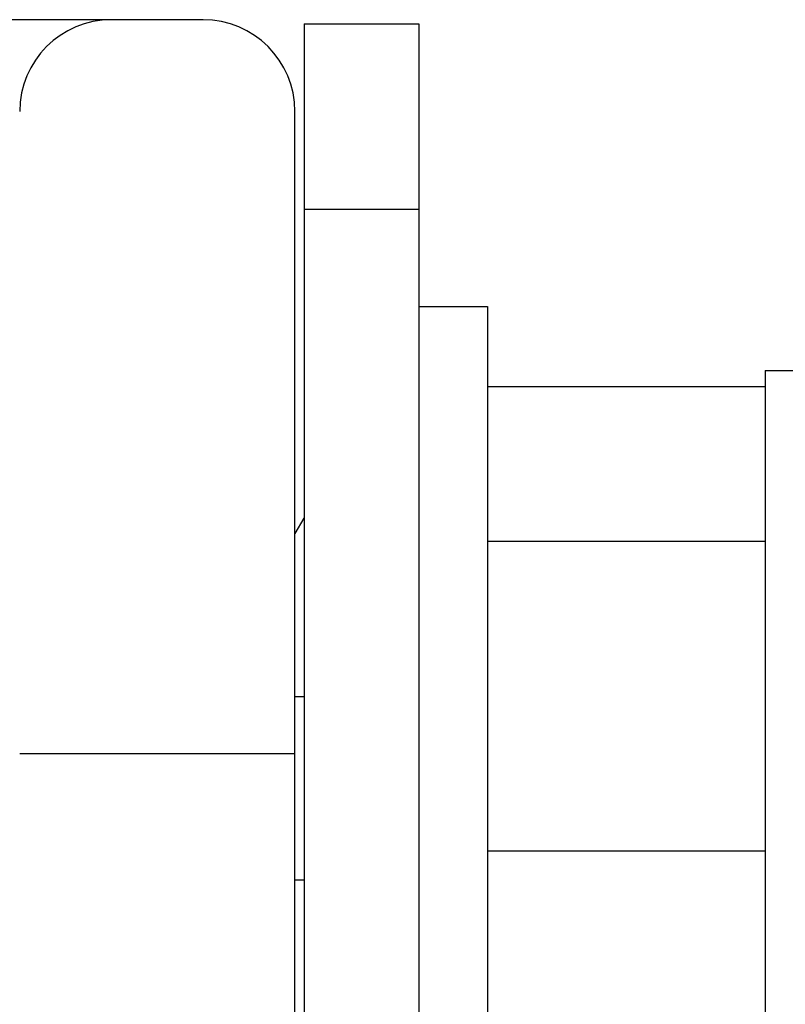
# Paper-space layout 'Sheet' of a CAD drawing. Header units: inches. Extents: x 0.2 to 10.8, y 0.2 to 8.3.
# Tile 91 of 256: x 3.8974 to 3.9641, y 2.0933 to 2.1791. Entities that reach past the tile are written whole.
import ezdxf

# ---------------------------------------------------------------- set-up
doc = ezdxf.new("R2010")
doc.units = ezdxf.units.IN
doc.header["$MEASUREMENT"] = 0
doc.layers.get('0').update_dxf_attribs({"lineweight": 5})
doc.layers.add('02___PRT_ALL_AXES', color=7, linetype='Continuous')
doc.layers.add('06___PRT_ALL_SURFS', color=7, linetype='Continuous')

psp = doc.layouts.new('Sheet')

# ---------------------------------------------------------------- linework, layer by layer
at = {"color": 0, "linetype": 'ByBlock', "lineweight": -3}
for p, q in [((3.913363, 2.179122), (3.844318, 2.179122)), ((3.921363, 1.947122), (3.921363, 2.171122)), ((3.962363, 2.147122), (3.938163, 2.147122)), ((3.922143, 2.135662), (3.921363, 2.134317)), ((3.962363, 2.133622), (3.938163, 2.133622)), ((3.921363, 2.115122), (3.897363, 2.115122)), ((3.962363, 2.106622), (3.938163, 2.106622))]:
    psp.add_line(p, q, dxfattribs=at)
for centre, start, end in [((3.905363, 2.171122), 90, 180), ((3.913363, 2.171122), 0, 90)]:
    psp.add_arc(centre, 0.008, start, end, dxfattribs=at)
at = {"layer": '02___PRT_ALL_AXES', "color": 0, "linetype": 'ByBlock', "lineweight": -3}
for p, q in [((3.922163, 2.178757), (3.932163, 2.178757)), ((3.922163, 2.178756), (3.922163, 1.946839)), ((3.932163, 2.178756), (3.932163, 1.946839)), ((3.922163, 2.162614), (3.932163, 2.162614)), ((3.932163, 2.154122), (3.938163, 2.154122)), ((3.938163, 2.154122), (3.938163, 2.092122)), ((3.921363, 2.120122), (3.922163, 2.120122)), ((3.921363, 2.104122), (3.922163, 2.104122))]:
    psp.add_line(p, q, dxfattribs=at)
at = {"layer": '06___PRT_ALL_SURFS', "color": 0, "linetype": 'ByBlock', "lineweight": -3}
for q in [(3.965903, 2.148522), (3.962363, 2.091722)]:
    psp.add_line((3.962363, 2.148522), q, dxfattribs=at)

doc.saveas('drawing.dxf')
